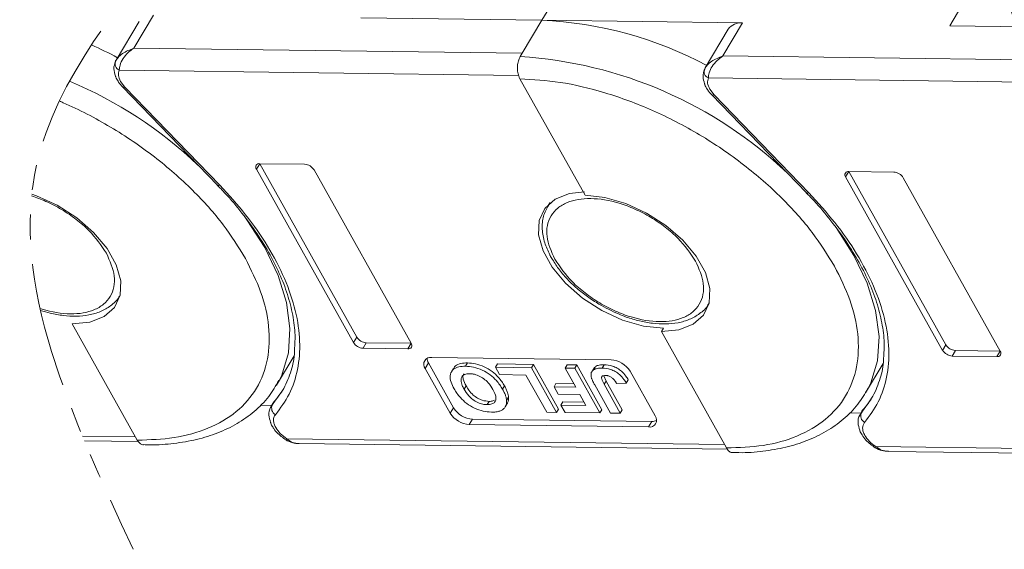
# Model space of a CAD drawing. Header units: millimetres. Extents: x 3104 to 4027, y -212 to 440.
# Tile 32 of 39: x 3716 to 3779, y 244 to 277. Entities that reach past the tile are written whole.
import ezdxf

# ---------------------------------------------------------------- set-up
doc = ezdxf.new("R2010")
doc.units = ezdxf.units.MM
doc.linetypes.add('PHANTOM2', pattern=[31.75, 15.875, -3.175, 3.175, -3.175, 3.175, -3.175])

msp = doc.modelspace()

# ---------------------------------------------------------------- linework, layer by layer
at = {"color": 7, "linetype": 'Continuous', "lineweight": 15}
for p, q in [((3749.512, 277.284), (3750.764, 279.389)), ((3776.771, 279.046), (3775.518, 276.941)), ((3723.502, 275.506), (3724.755, 277.61)), ((3737.964, 277.436), (3749.512, 277.284)), ((3723.834, 277.208), (3722.372, 274.751)), ((3749.512, 277.284), (3748.259, 275.179)), ((3762.31, 277.115), (3749.512, 277.284)), ((3761.057, 275.01), (3762.31, 277.115)), ((3775.518, 276.941), (3787.066, 276.789)), ((3761.389, 276.713), (3759.926, 274.256)), ((3748.259, 275.179), (3723.502, 275.506)), ((3748.259, 275.179), (3748.134, 274.969)), ((3785.813, 274.684), (3761.057, 275.01)), ((3722.392, 274.784), (3722.295, 274.535)), ((3722.571, 274.104), (3748.028, 273.768)), ((3759.947, 274.288), (3759.85, 274.04)), ((3722.933, 273.032), (3722.658, 273.395)), ((3722.782, 273.035), (3728.827, 266.785)), ((3748.115, 273.555), (3752.263, 266.145)), ((3760.125, 273.608), (3785.583, 273.273)), ((3728.978, 266.782), (3722.933, 273.032)), ((3760.488, 272.537), (3760.213, 272.9)), ((3760.337, 272.54), (3766.382, 266.29)), ((3766.532, 266.287), (3760.488, 272.537)), ((3731.32, 267.8), (3731.529, 268.151)), ((3734.386, 268.113), (3731.529, 268.151)), ((3731.529, 268.151), (3737.712, 257.107)), ((3731.32, 267.8), (3737.503, 256.756)), ((3741.177, 256.708), (3734.994, 267.752)), ((3768.875, 267.305), (3769.084, 267.656)), ((3771.941, 267.618), (3769.084, 267.656)), ((3769.084, 267.656), (3775.266, 256.612)), ((3728.816, 266.781), (3728.956, 266.64)), ((3768.875, 267.305), (3775.057, 256.261)), ((3778.731, 256.213), (3772.549, 267.256)), ((3766.37, 266.286), (3766.511, 266.144)), ((3749.991, 265.624), (3749.875, 265.429)), ((3749.915, 265.494), (3750.041, 265.667)), ((3749.875, 265.429), (3749.915, 265.494)), ((3722.632, 259.786), (3722.583, 259.708)), ((3760.186, 259.291), (3760.137, 259.213)), ((3719.575, 257.948), (3723.723, 250.538)), ((3757.255, 257.663), (3757.129, 257.452)), ((3757.129, 257.452), (3761.278, 250.043)), ((3737.503, 256.756), (3737.712, 257.107)), ((3738.11, 256.395), (3738.319, 256.746)), ((3738.319, 256.746), (3741.177, 256.708)), ((3738.11, 256.395), (3740.968, 256.357)), ((3740.968, 256.357), (3741.177, 256.708)), ((3775.057, 256.261), (3775.266, 256.612)), ((3775.665, 255.9), (3775.874, 256.25)), ((3775.874, 256.25), (3778.731, 256.213)), ((3778.522, 255.862), (3778.731, 256.213)), ((3732.597, 254.045), (3733.713, 255.92)), ((3753.921, 255.656), (3742.492, 255.807)), ((3775.665, 255.9), (3778.522, 255.862)), ((3742.074, 255.105), (3742.283, 255.456)), ((3742.074, 255.105), (3743.67, 252.255)), ((3742.283, 255.456), (3743.878, 252.606)), ((3743.874, 255.109), (3743.749, 254.899)), ((3744.77, 255.459), (3744.645, 255.249)), ((3746.554, 255.187), (3746.679, 255.398)), ((3748.856, 255.157), (3746.554, 255.187)), ((3746.554, 255.187), (3746.82, 254.712)), ((3746.679, 255.398), (3748.982, 255.367)), ((3748.982, 255.367), (3748.856, 255.157)), ((3750.452, 252.307), (3748.856, 255.157)), ((3748.982, 255.367), (3750.577, 252.517)), ((3750.992, 255.129), (3751.117, 255.339)), ((3750.992, 255.129), (3751.667, 253.923)), ((3751.62, 255.12), (3750.992, 255.129)), ((3751.117, 255.339), (3751.745, 255.331)), ((3751.745, 255.331), (3751.62, 255.12)), ((3753.215, 252.27), (3751.62, 255.12)), ((3751.745, 255.331), (3753.34, 252.481)), ((3752.86, 255.166), (3752.735, 254.955)), ((3753.479, 255.344), (3753.354, 255.134)), ((3756.732, 252.083), (3755.137, 254.933)), ((3770.152, 253.55), (3771.268, 255.425)), ((3732.741, 254.302), (3732.597, 254.045)), ((3746.82, 254.712), (3748.494, 254.69)), ((3748.494, 254.69), (3749.824, 252.315)), ((3753.454, 254.646), (3753.606, 254.308)), ((3753.48, 254.098), (3753.606, 254.308)), ((3753.606, 254.308), (3754.638, 252.464)), ((3754.894, 254.171), (3755.019, 254.381)), ((3732.943, 253.649), (3732.327, 252.793)), ((3744.677, 254), (3744.552, 253.79)), ((3747.007, 253.784), (3747.132, 253.994)), ((3750.285, 253.941), (3750.41, 254.152)), ((3750.285, 253.941), (3750.551, 253.466)), ((3751.667, 253.923), (3750.285, 253.941)), ((3750.41, 254.152), (3751.547, 254.137)), ((3752.879, 254.058), (3753.885, 252.262)), ((3754.513, 252.253), (3753.48, 254.098)), ((3754.287, 254.142), (3754.894, 254.171)), ((3770.296, 253.807), (3770.152, 253.55)), ((3732.327, 252.793), (3732.455, 253.009)), ((3746.016, 252.801), (3746.142, 253.011)), ((3747.392, 253.272), (3747.267, 253.061)), ((3750.551, 253.466), (3751.932, 253.448)), ((3750.73, 252.775), (3750.855, 252.985)), ((3750.855, 252.985), (3752.201, 252.967)), ((3751.932, 253.448), (3752.321, 252.754)), ((3770.498, 253.154), (3769.882, 252.298)), ((3731.56, 252.768), (3732.294, 252.758)), ((3732.397, 252.931), (3732.259, 252.698)), ((3732.259, 252.698), (3732.327, 252.793)), ((3743.67, 252.255), (3743.878, 252.606)), ((3747.182, 252.671), (3747.308, 252.881)), ((3750.452, 252.307), (3750.577, 252.517)), ((3750.73, 252.775), (3750.996, 252.3)), ((3752.321, 252.754), (3750.73, 252.775)), ((3753.215, 252.27), (3753.34, 252.481)), ((3754.638, 252.464), (3754.513, 252.253)), ((3769.952, 252.436), (3769.813, 252.203)), ((3769.882, 252.298), (3770.01, 252.514)), ((3744.885, 251.532), (3745.094, 251.883)), ((3745.094, 251.883), (3756.523, 251.732)), ((3749.824, 252.315), (3750.452, 252.307)), ((3750.996, 252.3), (3753.215, 252.27)), ((3753.885, 252.262), (3754.513, 252.253)), ((3756.315, 251.381), (3756.523, 251.732)), ((3769.115, 252.273), (3769.849, 252.263)), ((3769.813, 252.203), (3769.882, 252.298)), ((3744.885, 251.532), (3756.315, 251.381)), ((3723.604, 250.752), (3720.222, 250.796)), ((3720.345, 250.502), (3723.788, 250.456)), ((3733.194, 250.554), (3733.194, 250.554)), ((3761.158, 250.256), (3733.254, 250.624)), ((3734.046, 250.321), (3761.343, 249.961)), ((3770.748, 250.059), (3770.749, 250.058)), ((3798.713, 249.761), (3770.809, 250.129)), ((3771.601, 249.826), (3798.897, 249.466))]:
    msp.add_line(p, q, dxfattribs=at)
at = {"color": 7, "linetype": 'Continuous', "lineweight": 15, "flags": 128}
for points in [[(3722.782, 273.035), (3722.792, 273.027), (3722.828, 273.015), (3722.875, 273.016), (3722.933, 273.032)], [(3760.337, 272.54), (3760.347, 272.532), (3760.382, 272.519), (3760.43, 272.521), (3760.488, 272.537)], [(3728.827, 266.785), (3728.837, 266.777), (3728.873, 266.764), (3728.92, 266.766), (3728.978, 266.782)], [(3716.992, 266.201), (3717.302, 266.112), (3718.623, 265.503), (3719.858, 264.709), (3720.935, 263.774), (3721.792, 262.752), (3722.379, 261.705), (3722.661, 260.691), (3722.622, 259.771), (3722.265, 258.997), (3721.611, 258.415), (3720.696, 258.058), (3719.575, 257.948)], [(3757.255, 257.663), (3755.992, 257.805), (3754.662, 258.191), (3753.34, 258.799), (3752.105, 259.594), (3751.028, 260.529), (3750.171, 261.55), (3749.585, 262.598), (3749.302, 263.612), (3749.341, 264.532), (3749.698, 265.306), (3750.353, 265.888), (3751.267, 266.245), (3752.22, 266.355)], [(3752.263, 266.145), (3753.526, 266.003), (3754.856, 265.616), (3756.177, 265.008), (3757.413, 264.213), (3758.49, 263.278), (3759.347, 262.257), (3759.933, 261.21), (3760.216, 260.196), (3760.177, 259.276), (3759.82, 258.502), (3759.165, 257.92), (3758.251, 257.563), (3757.129, 257.452)], [(3766.382, 266.29), (3766.392, 266.282), (3766.427, 266.269), (3766.475, 266.271), (3766.532, 266.287)], [(3730.532, 264.822), (3730.708, 264.583), (3731.846, 262.807), (3732.694, 261.034), (3733.234, 259.302), (3733.455, 257.644), (3733.352, 256.096), (3732.928, 254.688), (3732.741, 254.302)], [(3768.087, 264.327), (3768.262, 264.088), (3769.401, 262.312), (3770.249, 260.539), (3770.789, 258.807), (3771.01, 257.149), (3770.907, 255.601), (3770.483, 254.193), (3770.296, 253.807)]]:
    msp.add_lwpolyline(points, dxfattribs=at)
at = {"color": 7, "linetype": 'Continuous', "lineweight": 15}
for centre, radius, start, end in [((3777.536, 277.064), 2.062, 4.91796, 63.30134), ((3748.436, 252.728), 24.579, 61.88911, 87.49099), ((3762.182, 276.152), 0.971, 82.44401, 144.7291), ((3710.881, 253.223), 24.579, 61.88911, 66.21303), ((3746.446, 247.836), 27.185, 46.54173, 86.44117), ((3722.746, 274.511), 0.444, 155.44234, 246.7351), ((3760.301, 274.016), 0.444, 155.44234, 246.7351), ((3708.892, 248.331), 27.185, 46.54173, 67.26027), ((3731.491, 267.936), 0.218, 80.0385, 218.45582), ((3734.341, 267.346), 0.768, 31.84726, 86.63631), ((3769.046, 267.441), 0.218, 80.0385, 218.45582), ((3771.896, 266.851), 0.768, 31.84726, 86.63631), ((3738.156, 257.162), 0.768, 211.84726, 266.63631), ((3738.364, 257.513), 0.768, 211.84726, 266.63631), ((3741.006, 256.572), 0.218, 260.0385, 38.45582), ((3775.71, 256.667), 0.768, 211.84726, 266.63631), ((3775.919, 257.017), 0.768, 211.84726, 266.63631), ((3778.56, 256.077), 0.218, 260.0385, 38.45582), ((3742.416, 255.376), 0.437, 80.0385, 218.45582), ((3742.827, 255.787), 0.637, 183.53369, 211.34635), ((3753.831, 254.122), 1.537, 31.84726, 86.63631), ((3732.776, 252.59), 0.492, 155.65034, 240.17569), ((3745.184, 253.417), 1.537, 211.84726, 266.63631), ((3744.975, 253.066), 1.537, 211.84726, 266.63631), ((3756.39, 251.811), 0.437, 260.0385, 38.45582), ((3756.555, 252.368), 0.637, 267.14035, 294.94614), ((3770.33, 252.095), 0.492, 155.65034, 240.17569), ((3733.069, 250.721), 0.209, 306.81124, 332.44808), ((3770.624, 250.226), 0.209, 306.81124, 332.44808)]:
    msp.add_arc(centre, radius, start, end, dxfattribs=at)
at = {"color": 3, "linetype": 'PHANTOM2', "lineweight": 9, "ltscale": 0.5}
for points in [[(3722.765, 319.431), (3726.932, 299.192), (3708.518, 268.505), (3714.655, 243.955)], [(3731.562, 319.065), (3735.73, 298.826), (3717.315, 268.139), (3723.452, 243.589)]]:
    msp.add_spline(points, degree=3, dxfattribs=at)
at = {"color": 7, "linetype": 'Continuous', "lineweight": 15}
for points, knots in [([(3722.342, 274.696), (3722.387, 274.769), (3722.484, 274.929), (3722.848, 275.249), (3723.246, 275.405), (3723.502, 275.506)], [0, 0, 0, 0, 0.227063, 0.501587, 1, 1, 1, 1]), ([(3723.502, 275.506), (3723.37, 275.412), (3723.105, 275.224), (3722.799, 274.844), (3722.597, 274.44), (3722.579, 274.211), (3722.571, 274.104)], [0, 0, 0, 0, 0.251131, 0.501805, 0.765641, 1, 1, 1, 1]), ([(3748.134, 274.969), (3748.091, 274.882), (3748.006, 274.708), (3747.95, 274.375), (3747.956, 274.036), (3748.018, 273.751), (3748.087, 273.611), (3748.115, 273.555)], [0, 0, 0, 0, 0.214694, 0.429388, 0.644082, 0.858775, 1, 1, 1, 1]), ([(3759.897, 274.201), (3759.941, 274.273), (3760.039, 274.434), (3760.403, 274.754), (3760.8, 274.91), (3761.057, 275.01)], [0, 0, 0, 0, 0.227063, 0.501587, 1, 1, 1, 1]), ([(3761.057, 275.01), (3760.924, 274.916), (3760.66, 274.728), (3760.354, 274.349), (3760.151, 273.944), (3760.134, 273.716), (3760.125, 273.608)], [0, 0, 0, 0, 0.251131, 0.501805, 0.765641, 1, 1, 1, 1]), ([(3722.33, 274.666), (3722.278, 274.509), (3722.177, 274.203), (3722.281, 273.887), (3722.332, 273.734)], [0, 0, 0, 0, 0.516064, 1, 1, 1, 1]), ([(3722.332, 273.734), (3722.336, 273.714), (3722.359, 273.596), (3722.436, 273.487), (3722.501, 273.396)], [0, 0, 0, 0, 0.163984, 1, 1, 1, 1]), ([(3759.884, 274.171), (3759.832, 274.013), (3759.732, 273.708), (3759.836, 273.392), (3759.886, 273.239)], [0, 0, 0, 0, 0.516064, 1, 1, 1, 1]), ([(3722.501, 273.396), (3722.511, 273.376), (3722.58, 273.248), (3722.691, 273.134), (3722.784, 273.037)], [0, 0, 0, 0, 0.153528, 1, 1, 1, 1]), ([(3748.115, 273.555), (3748.958, 273.506), (3750.694, 273.405), (3753.571, 272.718), (3756.592, 271.601), (3759.602, 270.044), (3762.407, 268.141), (3764.829, 266.018), (3766.805, 263.817), (3767.722, 262.339), (3768.167, 261.621)], [0, 0, 0, 0, 0.116516, 0.240011, 0.368641, 0.5, 0.631359, 0.759989, 0.883484, 1, 1, 1, 1]), ([(3759.886, 273.239), (3759.89, 273.219), (3759.914, 273.101), (3759.991, 272.992), (3760.055, 272.9)], [0, 0, 0, 0, 0.163984, 1, 1, 1, 1]), ([(3760.055, 272.9), (3760.066, 272.881), (3760.135, 272.753), (3760.245, 272.638), (3760.339, 272.541)], [0, 0, 0, 0, 0.153528, 1, 1, 1, 1]), ([(3718.753, 272.146), (3718.837, 272.11), (3719.944, 271.627), (3722.048, 270.539), (3724.852, 268.636), (3727.274, 266.513), (3729.25, 264.312), (3730.167, 262.834), (3730.612, 262.116)], [0.3578857, 0.3578857, 0.3578857, 0.3578857, 0.3686408, 0.5, 0.6313592, 0.7599887, 0.883484, 1, 1, 1, 1]), ([(3732.531, 252.163), (3732.845, 252.587), (3733.485, 253.451), (3733.997, 255.034), (3734.142, 256.82), (3733.862, 258.774), (3733.17, 260.821), (3732.089, 262.882), (3730.705, 264.892), (3729.546, 266.159), (3728.978, 266.782)], [0, 0, 0, 0, 0.11979, 0.243937, 0.371168, 0.5, 0.628832, 0.756063, 0.88021, 1, 1, 1, 1]), ([(3728.956, 266.64), (3729.024, 266.572), (3729.501, 266.095), (3730.281, 265.164), (3731.274, 263.852), (3732.116, 262.506), (3732.804, 261.153), (3733.323, 259.81), (3733.656, 258.495), (3733.81, 257.336), (3733.765, 256.657), (3733.746, 256.372)], [0, 0, 0, 0, 0.020187, 0.141378, 0.265187, 0.390713, 0.517451, 0.645243, 0.774285, 0.905255, 1, 1, 1, 1]), ([(3766.511, 266.144), (3766.579, 266.076), (3767.056, 265.6), (3767.836, 264.669), (3768.828, 263.357), (3769.671, 262.011), (3770.359, 260.658), (3770.878, 259.314), (3771.211, 258), (3771.365, 256.841), (3771.32, 256.162), (3771.301, 255.877)], [0, 0, 0, 0, 0.020187, 0.141378, 0.265187, 0.390713, 0.517451, 0.645243, 0.774285, 0.905255, 1, 1, 1, 1]), ([(3770.085, 251.668), (3770.4, 252.092), (3771.04, 252.955), (3771.551, 254.539), (3771.697, 256.325), (3771.417, 258.279), (3770.725, 260.325), (3769.644, 262.387), (3768.259, 264.397), (3767.101, 265.664), (3766.532, 266.287)], [0, 0, 0, 0, 0.11979, 0.243937, 0.371168, 0.5, 0.628832, 0.756063, 0.88021, 1, 1, 1, 1]), ([(3716.981, 266.095), (3717.284, 266), (3717.932, 265.754), (3718.903, 265.253), (3719.834, 264.618), (3720.905, 263.698), (3721.421, 262.939), (3721.757, 262.445)], [0.6261958, 0.6261958, 0.6261958, 0.6261958, 0.6841803, 0.75, 0.8158197, 0.8802716, 1, 1, 1, 1]), ([(3750.331, 262.068), (3750.115, 262.56), (3749.783, 263.317), (3749.832, 264.223), (3750.061, 264.842), (3750.495, 265.341), (3751.276, 265.801), (3752.575, 266.022), (3754.143, 265.763), (3755.453, 265.276), (3756.458, 264.758), (3757.388, 264.123), (3758.459, 263.203), (3758.976, 262.444), (3759.312, 261.95)], [0, 0, 0, 0, 0.119728, 0.18418, 0.25, 0.31582, 0.380272, 0.5, 0.619728, 0.68418, 0.75, 0.81582, 0.880272, 1, 1, 1, 1]), ([(3749.932, 265.496), (3749.81, 265.274), (3749.557, 264.813), (3749.503, 263.986), (3749.643, 263.152), (3749.897, 262.605), (3750.016, 262.348)], [0, 0, 0, 0, 0.247399, 0.513174, 0.771653, 1, 1, 1, 1]), ([(3721.757, 262.445), (3721.973, 261.953), (3722.305, 261.196), (3722.256, 260.291), (3722.028, 259.671), (3721.594, 259.172), (3720.813, 258.712), (3719.514, 258.491), (3718.236, 258.702), (3717.569, 258.909), (3717.526, 258.922)], [0, 0, 0, 0, 0.1197284, 0.1841803, 0.25, 0.3158197, 0.3802716, 0.5, 0.6197284, 0.6279077, 0.6279077, 0.6279077, 0.6279077]), ([(3730.612, 262.116), (3730.97, 261.4), (3731.707, 259.924), (3732.184, 257.743), (3732.121, 255.652), (3731.421, 253.796), (3730.123, 252.295), (3728.316, 251.242), (3726.172, 250.621), (3724.523, 250.565), (3723.723, 250.538)], [0, 0, 0, 0, 0.116516, 0.240011, 0.368641, 0.5, 0.631359, 0.759989, 0.883484, 1, 1, 1, 1]), ([(3750.016, 262.348), (3750.023, 262.331), (3750.063, 262.23), (3750.137, 262.131), (3750.199, 262.048)], [0, 0, 0, 0, 0.164732, 1, 1, 1, 1]), ([(3750.199, 262.048), (3750.334, 261.825), (3750.611, 261.366), (3751.162, 260.752), (3751.763, 260.184), (3752.408, 259.669), (3752.901, 259.359), (3753.15, 259.201)], [0, 0, 0, 0, 0.208868, 0.428909, 0.601569, 0.798491, 1, 1, 1, 1]), ([(3759.312, 261.95), (3759.528, 261.458), (3759.86, 260.701), (3759.811, 259.795), (3759.582, 259.176), (3759.148, 258.677), (3758.368, 258.217), (3757.068, 257.996), (3755.5, 258.255), (3754.19, 258.742), (3753.185, 259.261), (3752.255, 259.895), (3751.184, 260.815), (3750.667, 261.575), (3750.331, 262.068)], [0, 0, 0, 0, 0.119728, 0.18418, 0.25, 0.31582, 0.380272, 0.5, 0.619728, 0.68418, 0.75, 0.81582, 0.880272, 1, 1, 1, 1]), ([(3768.167, 261.621), (3768.525, 260.904), (3769.262, 259.429), (3769.739, 257.248), (3769.676, 255.157), (3768.976, 253.3), (3767.678, 251.8), (3765.871, 250.747), (3763.726, 250.126), (3762.078, 250.07), (3761.278, 250.043)], [0, 0, 0, 0, 0.116516, 0.240011, 0.368641, 0.5, 0.631359, 0.759989, 0.883484, 1, 1, 1, 1]), ([(3717.552, 258.807), (3717.76, 258.74), (3718.25, 258.601), (3719.023, 258.461), (3719.856, 258.416), (3720.655, 258.496), (3721.4, 258.709), (3722.037, 259.091), (3722.447, 259.434), (3722.557, 259.682), (3722.566, 259.701)], [0.2403419, 0.2403419, 0.2403419, 0.2403419, 0.3157002, 0.4179442, 0.5255855, 0.6361286, 0.749419, 0.8662554, 0.9896987, 1, 1, 1, 1]), ([(3753.15, 259.201), (3753.559, 258.979), (3754.132, 258.667), (3755.004, 258.336), (3755.735, 258.119), (3756.578, 257.966), (3757.41, 257.921), (3758.21, 258), (3758.954, 258.214), (3759.592, 258.596), (3760.002, 258.939), (3760.112, 259.187), (3760.121, 259.206)], [0, 0, 0, 0, 0.15333, 0.21491, 0.3157, 0.417944, 0.525586, 0.636129, 0.749419, 0.866255, 0.989699, 1, 1, 1, 1]), ([(3733.746, 256.372), (3733.744, 256.251), (3733.733, 255.702), (3733.492, 254.799), (3733.056, 253.724), (3732.566, 253.13), (3732.339, 252.854)], [0, 0, 0, 0, 0.086624, 0.393105, 0.718747, 1, 1, 1, 1]), ([(3771.301, 255.877), (3771.299, 255.756), (3771.288, 255.206), (3771.046, 254.303), (3770.61, 253.229), (3770.121, 252.634), (3769.894, 252.359)], [0, 0, 0, 0, 0.086624, 0.393105, 0.718747, 1, 1, 1, 1]), ([(3743.916, 253.812), (3743.843, 253.955), (3743.698, 254.242), (3743.635, 254.667), (3743.777, 255.006), (3744.106, 255.204), (3744.424, 255.247), (3744.611, 255.248), (3744.645, 255.249)], [0, 0, 0, 0, 0.191632, 0.384748, 0.597539, 0.779434, 0.95988, 1, 1, 1, 1]), ([(3743.899, 255.096), (3743.913, 255.135), (3743.963, 255.28), (3744.24, 255.41), (3744.549, 255.458), (3744.736, 255.459), (3744.77, 255.459)], [0, 0, 0, 0, 0.142638, 0.530129, 0.914533, 1, 1, 1, 1]), ([(3744.645, 255.249), (3744.814, 255.238), (3745.155, 255.216), (3745.713, 255.024), (3746.22, 254.718), (3746.686, 254.293), (3746.889, 253.971), (3747.007, 253.784)], [0, 0, 0, 0, 0.192376, 0.386627, 0.570921, 0.749918, 1, 1, 1, 1]), ([(3744.77, 255.459), (3744.94, 255.448), (3745.281, 255.426), (3745.838, 255.234), (3746.345, 254.928), (3746.811, 254.504), (3747.014, 254.182), (3747.132, 253.994)], [0, 0, 0, 0, 0.192376, 0.386627, 0.570921, 0.749918, 1, 1, 1, 1]), ([(3752.647, 254.599), (3752.644, 254.684), (3752.637, 254.853), (3752.787, 255.03), (3753.035, 255.125), (3753.244, 255.131), (3753.354, 255.134)], [0, 0, 0, 0, 0.249405, 0.499779, 0.737005, 1, 1, 1, 1]), ([(3752.874, 255.157), (3752.891, 255.182), (3752.948, 255.267), (3753.165, 255.332), (3753.371, 255.34), (3753.479, 255.344)], [0, 0, 0, 0, 0.168914, 0.56305, 1, 1, 1, 1]), ([(3753.354, 255.134), (3753.529, 255.12), (3753.801, 255.098), (3754.196, 254.919), (3754.5, 254.699), (3754.733, 254.437), (3754.846, 254.251), (3754.894, 254.171)], [0, 0, 0, 0, 0.294754, 0.457598, 0.620446, 0.836095, 1, 1, 1, 1]), ([(3753.479, 255.344), (3753.654, 255.33), (3753.926, 255.308), (3754.321, 255.129), (3754.625, 254.91), (3754.858, 254.648), (3754.971, 254.461), (3755.019, 254.381)], [0, 0, 0, 0, 0.294754, 0.457598, 0.620446, 0.836095, 1, 1, 1, 1]), ([(3724.121, 250.254), (3724.255, 250.248), (3724.927, 250.218), (3726.068, 250.316), (3727.525, 250.56), (3728.877, 250.982), (3730.114, 251.573), (3731.209, 252.35), (3732.123, 253.263), (3732.543, 253.992), (3732.743, 254.338)], [0, 0, 0, 0, 0.03358, 0.168289, 0.304412, 0.441929, 0.581138, 0.722767, 0.86828, 1, 1, 1, 1]), ([(3744.912, 254.774), (3744.794, 254.765), (3744.568, 254.748), (3744.388, 254.576), (3744.335, 254.332), (3744.41, 254.061), (3744.51, 253.869), (3744.552, 253.79)], [0, 0, 0, 0, 0.223014, 0.426715, 0.599743, 0.8345, 1, 1, 1, 1]), ([(3744.677, 254), (3744.607, 254.143), (3744.491, 254.377), (3744.461, 254.648), (3744.528, 254.738), (3744.55, 254.769)], [0, 0, 0, 0, 0.510506, 0.835715, 1, 1, 1, 1]), ([(3746.389, 253.773), (3746.299, 253.918), (3746.152, 254.155), (3745.82, 254.46), (3745.484, 254.655), (3745.165, 254.759), (3744.987, 254.769), (3744.912, 254.774)], [0, 0, 0, 0, 0.300079, 0.491507, 0.683928, 0.866896, 1, 1, 1, 1]), ([(3752.879, 254.058), (3752.86, 254.094), (3752.82, 254.165), (3752.77, 254.264), (3752.728, 254.354), (3752.695, 254.437), (3752.664, 254.519), (3752.653, 254.572), (3752.647, 254.599)], [0, 0, 0, 0, 0.195253, 0.390637, 0.541833, 0.693381, 0.846202, 1, 1, 1, 1]), ([(3753.579, 254.659), (3753.525, 254.658), (3753.437, 254.655), (3753.347, 254.611), (3753.306, 254.544), (3753.332, 254.37), (3753.416, 254.216), (3753.48, 254.098)], [0, 0, 0, 0, 0.18477, 0.299721, 0.415218, 0.548197, 1, 1, 1, 1]), ([(3754.003, 254.498), (3753.978, 254.516), (3753.928, 254.554), (3753.848, 254.599), (3753.765, 254.631), (3753.694, 254.649), (3753.631, 254.658), (3753.596, 254.659), (3753.579, 254.659)], [0, 0, 0, 0, 0.189934, 0.385839, 0.560405, 0.742121, 0.870181, 1, 1, 1, 1]), ([(3754.287, 254.142), (3754.276, 254.16), (3754.254, 254.196), (3754.219, 254.249), (3754.181, 254.302), (3754.136, 254.362), (3754.08, 254.429), (3754.029, 254.475), (3754.003, 254.498)], [0, 0, 0, 0, 0.146273, 0.292648, 0.438947, 0.585584, 0.790322, 1, 1, 1, 1]), ([(3746.29, 252.326), (3746.12, 252.337), (3745.779, 252.359), (3745.221, 252.555), (3744.709, 252.864), (3744.241, 253.295), (3744.035, 253.622), (3743.916, 253.812)], [0, 0, 0, 0, 0.190951, 0.383806, 0.567202, 0.749158, 1, 1, 1, 1]), ([(3744.552, 253.79), (3744.641, 253.645), (3744.784, 253.412), (3745.104, 253.112), (3745.42, 252.925), (3745.74, 252.819), (3745.925, 252.807), (3746.016, 252.801)], [0, 0, 0, 0, 0.30115, 0.485556, 0.671153, 0.838464, 1, 1, 1, 1]), ([(3746.142, 253.011), (3746.001, 253.024), (3745.763, 253.045), (3745.405, 253.21), (3745.098, 253.429), (3744.854, 253.706), (3744.733, 253.906), (3744.677, 254)], [0, 0, 0, 0, 0.243708, 0.411455, 0.579081, 0.803429, 1, 1, 1, 1]), ([(3746.016, 252.801), (3746.127, 252.807), (3746.327, 252.819), (3746.515, 252.951), (3746.602, 253.147), (3746.562, 253.433), (3746.451, 253.652), (3746.389, 253.773)], [0, 0, 0, 0, 0.206921, 0.375523, 0.544118, 0.748218, 1, 1, 1, 1]), ([(3747.007, 253.784), (3747.027, 253.748), (3747.066, 253.677), (3747.117, 253.57), (3747.165, 253.464), (3747.209, 253.343), (3747.251, 253.206), (3747.261, 253.11), (3747.267, 253.061)], [0, 0, 0, 0, 0.144333, 0.288896, 0.43326, 0.578073, 0.787796, 1, 1, 1, 1]), ([(3747.132, 253.994), (3747.152, 253.959), (3747.191, 253.887), (3747.243, 253.781), (3747.29, 253.674), (3747.334, 253.553), (3747.376, 253.417), (3747.387, 253.32), (3747.392, 253.272)], [0, 0, 0, 0, 0.144333, 0.288896, 0.43326, 0.578073, 0.787796, 1, 1, 1, 1]), ([(3761.675, 249.758), (3761.809, 249.752), (3762.481, 249.722), (3763.623, 249.821), (3765.079, 250.065), (3766.431, 250.487), (3767.669, 251.078), (3768.764, 251.854), (3769.678, 252.768), (3770.098, 253.497), (3770.297, 253.843)], [0, 0, 0, 0, 0.03358, 0.168289, 0.304412, 0.441929, 0.581138, 0.722767, 0.86828, 1, 1, 1, 1]), ([(3746.49, 253.086), (3746.459, 253.067), (3746.369, 253.013), (3746.232, 253.012), (3746.142, 253.011)], [0, 0, 0, 0, 0.342803, 1, 1, 1, 1]), ([(3747.267, 253.061), (3747.266, 252.998), (3747.265, 252.869), (3747.214, 252.726), (3747.154, 252.619), (3747.091, 252.545), (3747.015, 252.478), (3746.949, 252.445), (3746.916, 252.428)], [0, 0, 0, 0, 0.234577, 0.474616, 0.602394, 0.731366, 0.864712, 1, 1, 1, 1]), ([(3747.392, 253.272), (3747.391, 253.208), (3747.39, 253.08), (3747.349, 252.954), (3747.312, 252.893), (3747.306, 252.882)], [0, 0, 0, 0, 0.448018, 0.906469, 1, 1, 1, 1]), ([(3732.368, 252.813), (3732.314, 252.753), (3732.148, 252.568), (3732.075, 252.143), (3732.172, 251.825), (3732.219, 251.672)], [0, 0, 0, 0, 0.201698, 0.615167, 1, 1, 1, 1]), ([(3746.916, 252.428), (3746.885, 252.416), (3746.824, 252.39), (3746.724, 252.364), (3746.621, 252.344), (3746.515, 252.332), (3746.405, 252.325), (3746.329, 252.325), (3746.29, 252.326)], [0, 0, 0, 0, 0.173824, 0.348753, 0.509989, 0.671947, 0.83568, 1, 1, 1, 1]), ([(3732.544, 251.341), (3732.505, 251.42), (3732.428, 251.578), (3732.396, 251.801), (3732.421, 252.005), (3732.494, 252.11), (3732.531, 252.163)], [0, 0, 0, 0, 0.249897, 0.499995, 0.749897, 1, 1, 1, 1]), ([(3769.923, 252.318), (3769.868, 252.257), (3769.702, 252.072), (3769.629, 251.647), (3769.727, 251.33), (3769.774, 251.177)], [0, 0, 0, 0, 0.201698, 0.615167, 1, 1, 1, 1]), ([(3732.219, 251.672), (3732.223, 251.655), (3732.243, 251.553), (3732.31, 251.458), (3732.365, 251.38)], [0, 0, 0, 0, 0.1655911, 1, 1, 1, 1]), ([(3732.365, 251.38), (3732.383, 251.347), (3732.462, 251.198), (3732.743, 250.878), (3733.072, 250.647), (3733.278, 250.502)], [0, 0, 0, 0, 0.094328, 0.431919, 1, 1, 1, 1]), ([(3769.774, 251.177), (3769.777, 251.16), (3769.798, 251.058), (3769.864, 250.963), (3769.92, 250.884)], [0, 0, 0, 0, 0.1655911, 1, 1, 1, 1]), ([(3770.098, 250.846), (3770.06, 250.925), (3769.982, 251.083), (3769.951, 251.306), (3769.975, 251.509), (3770.049, 251.615), (3770.085, 251.668)], [0, 0, 0, 0, 0.249897, 0.499995, 0.749897, 1, 1, 1, 1]), ([(3723.723, 250.538), (3723.773, 250.467), (3723.872, 250.325), (3724.018, 250.237), (3724.102, 250.249), (3724.121, 250.251)], [0, 0, 0, 0, 0.436265, 0.872529, 1, 1, 1, 1]), ([(3733.194, 250.554), (3733.336, 250.482), (3733.605, 250.347), (3733.904, 250.329), (3734.045, 250.321)], [0, 0, 0, 0, 0.529898, 1, 1, 1, 1]), ([(3733.254, 250.624), (3733.37, 250.537), (3733.606, 250.359), (3733.899, 250.338), (3734.047, 250.328)], [0, 0, 0, 0, 0.4936056, 1, 1, 1, 1]), ([(3769.92, 250.884), (3769.937, 250.852), (3770.017, 250.703), (3770.298, 250.383), (3770.627, 250.151), (3770.833, 250.006)], [0, 0, 0, 0, 0.094328, 0.431919, 1, 1, 1, 1]), ([(3761.278, 250.043), (3761.327, 249.972), (3761.426, 249.83), (3761.573, 249.741), (3761.656, 249.753), (3761.675, 249.756)], [0, 0, 0, 0, 0.436265, 0.872529, 1, 1, 1, 1]), ([(3770.748, 250.059), (3770.891, 249.987), (3771.16, 249.852), (3771.459, 249.834), (3771.599, 249.826)], [0, 0, 0, 0, 0.529898, 1, 1, 1, 1]), ([(3770.809, 250.129), (3770.925, 250.041), (3771.16, 249.864), (3771.453, 249.843), (3771.602, 249.833)], [0, 0, 0, 0, 0.4936056, 1, 1, 1, 1])]:
    msp.add_open_spline(points, degree=3, knots=knots, dxfattribs=at)
for points in [[(3722.658, 273.395), (3722.599, 273.526), (3722.48, 273.789), (3722.541, 273.999), (3722.571, 274.104)], [(3760.213, 272.9), (3760.153, 273.031), (3760.035, 273.293), (3760.095, 273.503), (3760.125, 273.608)], [(3733.254, 250.624), (3733.105, 250.732), (3732.807, 250.946), (3732.632, 251.209), (3732.544, 251.341)], [(3770.809, 250.129), (3770.66, 250.236), (3770.362, 250.451), (3770.186, 250.714), (3770.098, 250.846)]]:
    msp.add_open_spline(points, degree=3, dxfattribs=at)

doc.saveas('drawing.dxf')
